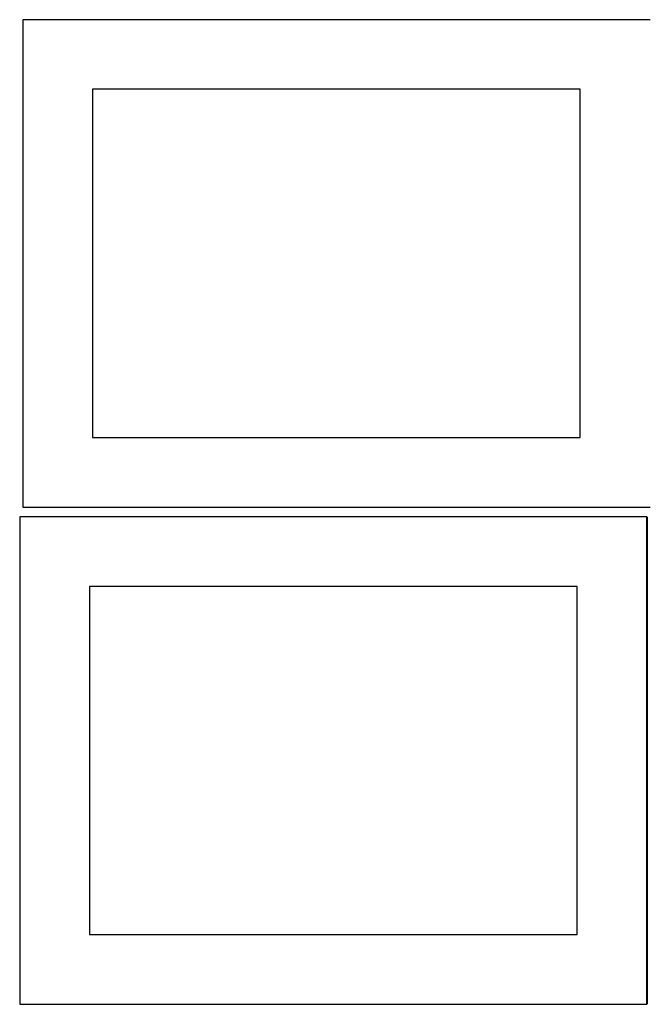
# Model space of a CAD drawing. Header units: millimetres. Extents: x 7 to 1243, y 7 to 2493.
# Tile 13 of 23: x 548 to 818, y 1273 to 1697. Entities that reach past the tile are written whole.
import ezdxf

# ---------------------------------------------------------------- set-up
doc = ezdxf.new("R2010")
doc.units = ezdxf.units.MM
doc.layers.add('COMMON', color=5, linetype='CONTINUOUS', true_color=0x0000ff)
doc.layers.add('CUT', color=7, linetype='CONTINUOUS', true_color=0x000000)

msp = doc.modelspace()

# ---------------------------------------------------------------- linework, layer by layer
at = {"layer": 'COMMON'}
for p, q in [((818.34193, 1483.004801), (818.34193, 1273.004801)), ((548.24193, 1272.9048), (818.24193, 1272.9048))]:
    msp.add_line(p, q, dxfattribs=at)
at = {"layer": 'CUT'}
for p, q in [((819.562864, 1697.167665), (549.562864, 1697.167665)), ((549.562864, 1697.167665), (549.562864, 1487.167665)), ((789.562864, 1667.167665), (579.562864, 1667.167665)), ((579.562864, 1667.167665), (579.562864, 1517.167665)), ((789.562864, 1517.167665), (789.562864, 1667.167665)), ((579.562864, 1517.167665), (789.562864, 1517.167665)), ((549.562864, 1487.167665), (819.562864, 1487.167665)), ((818.24193, 1483.004801), (548.24193, 1483.004801)), ((548.24193, 1483.004801), (548.24193, 1273.004801)), ((818.24193, 1273.004801), (818.24193, 1483.004801)), ((788.24193, 1453.004801), (578.24193, 1453.004801)), ((578.24193, 1453.004801), (578.24193, 1303.004801)), ((788.24193, 1303.004801), (788.24193, 1453.004801)), ((578.24193, 1303.004801), (788.24193, 1303.004801)), ((548.24193, 1273.004801), (818.24193, 1273.004801))]:
    msp.add_line(p, q, dxfattribs=at)

doc.saveas('drawing.dxf')
